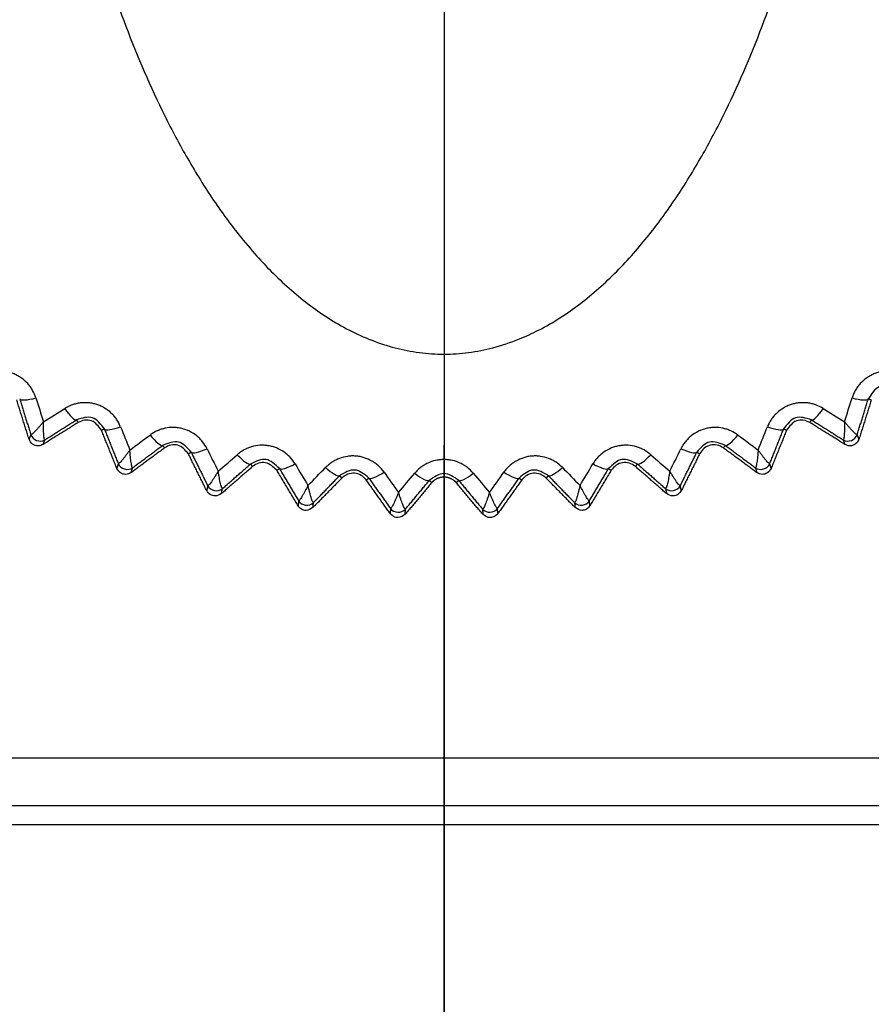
# Model space of a CAD drawing. Header units: millimetres. Extents: x 4 to 205, y 5 to 292.
# Tile 90 of 108: x 90.92 to 95.41, y 250.29 to 255.48. Entities that reach past the tile are written whole.
import ezdxf

# ---------------------------------------------------------------- set-up
doc = ezdxf.new("R2010")
doc.units = ezdxf.units.MM
doc.layers.add('1', color=7, linetype='CONTINUOUS')
doc.styles.add('DEFAULT', font='simplex.shx')
doc.dimstyles.get("Standard").update_dxf_attribs({"dimtxt": 0.18, "dimasz": 0.18, "dimexe": 0.18, "dimexo": 0.0625, "dimgap": 0.09, "dimtad": 0, "dimtih": 1, "dimtoh": 1, "dimdec": 4, "dimzin": 0, "dimdsep": 46, "dimtxsty": 'Standard', "dimcen": 0.09, "dimadec": 0, "dimazin": 0, "dimtfac": 1, "dimtdec": 4, "dimtofl": 0, "dimtmove": 0, "dimatfit": 3, "dimfxl": 1, "dimtolj": 1, "dimtzin": 0, "dimarcsym": 0})

# ---------------------------------------------------------------- blocks, each defined once
blk = doc.blocks.new('DimnDraft3D11')
at = {"layer": '1', "color": 152, "linetype": 'CONTINUOUS'}
for p, q in [((100.341649, 267.187969), (62.410601, 267.187969)), ((99.206005, 251.237969), (62.410601, 251.237969))]:
    blk.add_line(p, q, dxfattribs=at)
at = {"layer": '1', "color": 27, "linetype": 'CONTINUOUS'}
blk.add_line((64.410601, 267.187969), (64.410601, 251.237969), dxfattribs=at)
for points in [[(64.410601, 267.187969), (64.939582, 264.187971), (63.88162, 264.187967), (64.410601, 267.187969)], [(64.410601, 251.237969), (63.88162, 254.237967), (64.939582, 254.237971), (64.410601, 251.237969)]]:
    blk.add_solid(points, dxfattribs=at)
at = {"layer": '1', "color": 87, "linetype": 'CONTINUOUS', "insert": (63.910601, 254.097969), "char_height": 3, "attachment_point": 7, "rotation": 90, "line_spacing_factor": 1.204819, "style": 'DEFAULT'}
blk.add_mtext('\\W01.000;31,9 ', dxfattribs=at)

msp = doc.modelspace()

# ---------------------------------------------------------------- linework, layer by layer
at = {"layer": '1', "color": 23, "linetype": 'CONTINUOUS'}
msp.add_line((93.1556, 268.4074), (93.1564, 245.7396), dxfattribs=at)
at = {"layer": '1', "color": 152, "linetype": 'CONTINUOUS'}
for q in [(93.1561, 238.4446), (93.156, 238.4446)]:
    msp.add_line((93.156, 253.2396), q, dxfattribs=at)
at = {"layer": '1', "color": 27, "linetype": 'CONTINUOUS'}
for p, q in [((105.106, 251.588), (87.106, 251.588)), ((105.106, 251.338), (87.106, 251.338))]:
    msp.add_line(p, q, dxfattribs=at)
for points, knots in [([(91.0748, 256.9755), (91.09, 256.8905), (91.1205, 256.7206), (91.1924, 256.383), (91.2989, 255.9654), (91.46, 255.4747), (91.6274, 255.0785), (91.7865, 254.7742), (91.9204, 254.5542), (92.0496, 254.375), (92.1604, 254.2436), (92.2488, 254.1497), (92.338, 254.0651), (92.4376, 253.9828), (92.5435, 253.9083), (92.6557, 253.8434), (92.774, 253.7898), (92.8978, 253.7496), (93.0258, 253.7245), (93.156, 253.716), (93.2862, 253.7245), (93.4202, 253.7508), (93.5437, 253.7921), (93.7008, 253.8646), (93.8413, 253.9554), (93.974, 254.0651), (94.0677, 254.1539), (94.1557, 254.2482), (94.2659, 254.3799), (94.3916, 254.5542), (94.5255, 254.7742), (94.6846, 255.0785), (94.852, 255.4747), (95.0131, 255.9654), (95.1196, 256.383), (95.1916, 256.7206), (95.222, 256.8905), (95.2372, 256.9755)], [0, 0, 0, 0, 0.031242, 0.06248, 0.124956, 0.18743, 0.249901, 0.281148, 0.312395, 0.343644, 0.361507, 0.374906, 0.390538, 0.406174, 0.421809, 0.437448, 0.453087, 0.468729, 0.48437, 0.500012, 0.515654, 0.531296, 0.549169, 0.562577, 0.593821, 0.609457, 0.625089, 0.640722, 0.656353, 0.687603, 0.718851, 0.750099, 0.81257, 0.875044, 0.93752, 0.968759, 1, 1, 1, 1]), ([(91.0038, 253.4879), (90.9986, 253.5015), (90.991, 253.5219), (90.9748, 253.5465), (90.9563, 253.5693), (90.934, 253.589), (90.9088, 253.6047), (90.8888, 253.6144), (90.8677, 253.6218), (90.8389, 253.6284), (90.8091, 253.6302), (90.7799, 253.6272), (90.7584, 253.6226), (90.7375, 253.6158), (90.7245, 253.6094), (90.718, 253.6062)], [0, 0, 0, 0, 0.124868, 0.187439, 0.249989, 0.374814, 0.437354, 0.499898, 0.562442, 0.624981, 0.749808, 0.812358, 0.874929, 0.937484, 1, 1, 1, 1]), ([(95.594, 253.6062), (95.5808, 253.6122), (95.5609, 253.6213), (95.5321, 253.6272), (95.5029, 253.6302), (95.4731, 253.6284), (95.4443, 253.6218), (95.4232, 253.6144), (95.4032, 253.6047), (95.378, 253.589), (95.3557, 253.5693), (95.3372, 253.5465), (95.3252, 253.528), (95.3153, 253.5085), (95.3106, 253.4947), (95.3082, 253.4879)], [0, 0, 0, 0, 0.124868, 0.187439, 0.249989, 0.374814, 0.437354, 0.499898, 0.562442, 0.624981, 0.749808, 0.812358, 0.874929, 0.937484, 1, 1, 1, 1]), ([(95.537, 253.5419), (95.5062, 253.5489), (95.4446, 253.5628), (95.4109, 253.5094), (95.394, 253.4827)], [0, 0, 0, 0, 0.499957, 1, 1, 1, 1]), ([(91.4498, 253.3363), (91.4436, 253.3494), (91.4343, 253.3692), (91.4163, 253.3924), (91.3961, 253.4137), (91.3723, 253.4317), (91.346, 253.4453), (91.3252, 253.4534), (91.3037, 253.4591), (91.2744, 253.4635), (91.2446, 253.4629), (91.2157, 253.4576), (91.1946, 253.4513), (91.1743, 253.4429), (91.1618, 253.4355), (91.1556, 253.4318)], [0, 0, 0, 0, 0.124868, 0.187439, 0.249989, 0.374814, 0.437354, 0.499898, 0.562442, 0.624981, 0.749808, 0.812358, 0.874929, 0.937484, 1, 1, 1, 1]), ([(95.1564, 253.4318), (95.1437, 253.4389), (95.1245, 253.4494), (95.0963, 253.4576), (95.0674, 253.4629), (95.0376, 253.4635), (95.0083, 253.4591), (94.9868, 253.4534), (94.966, 253.4453), (94.9397, 253.4317), (94.916, 253.4137), (94.8957, 253.3924), (94.8823, 253.3749), (94.8708, 253.3562), (94.8651, 253.3429), (94.8622, 253.3363)], [0, 0, 0, 0, 0.124868, 0.187439, 0.249989, 0.374814, 0.437354, 0.499898, 0.562442, 0.624981, 0.749808, 0.812358, 0.874929, 0.937484, 1, 1, 1, 1]), ([(91.0433, 253.3611), (91.0392, 253.3564), (91.0312, 253.3469), (91.0196, 253.3339), (91.0087, 253.322), (90.9988, 253.3117), (90.9902, 253.3033), (90.9807, 253.2949), (90.9782, 253.2946), (90.9765, 253.2944)], [0, 0, 0, 0, 0.125264, 0.250511, 0.375738, 0.500945, 0.626125, 0.751273, 1, 1, 1, 1]), ([(91.0507, 253.2671), (91.0495, 253.2683), (91.0478, 253.2701), (91.046, 253.2827), (91.045, 253.2946), (91.0441, 253.309), (91.0436, 253.3251), (91.0432, 253.3425), (91.0432, 253.3549), (91.0432, 253.3611)], [0, 0, 0, 0, 0.248727, 0.373874, 0.499055, 0.624261, 0.749488, 0.874736, 1, 1, 1, 1]), ([(91.3647, 253.3244), (91.3458, 253.3497), (91.308, 253.4003), (91.2476, 253.3816), (91.2175, 253.3722)], [0, 0, 0, 0, 0.499956, 1, 1, 1, 1]), ([(91.3491, 253.3181), (91.334, 253.3382), (91.3112, 253.3687), (91.2598, 253.3733), (91.2375, 253.3631), (91.2263, 253.358)], [0, 0, 0, 0, 0.494003, 0.747002, 1, 1, 1, 1]), ([(95.0945, 253.3722), (95.0644, 253.3816), (95.0041, 253.4003), (94.9662, 253.3497), (94.9473, 253.3244)], [0, 0, 0, 0, 0.499957, 1, 1, 1, 1]), ([(95.0857, 253.358), (95.0745, 253.3631), (95.0522, 253.3733), (95.0008, 253.3687), (94.978, 253.3382), (94.9629, 253.3181)], [0, 0, 0, 0, 0.252998, 0.505997, 1, 1, 1, 1]), ([(95.2688, 253.3611), (95.2688, 253.3549), (95.2688, 253.3425), (95.2684, 253.3251), (95.2679, 253.309), (95.267, 253.2946), (95.266, 253.2827), (95.2642, 253.2701), (95.2625, 253.2683), (95.2613, 253.2671)], [0, 0, 0, 0, 0.125264, 0.250511, 0.375738, 0.500945, 0.626125, 0.751273, 1, 1, 1, 1]), ([(95.3355, 253.2944), (95.3338, 253.2946), (95.3313, 253.2949), (95.3218, 253.3033), (95.3132, 253.3117), (95.3033, 253.322), (95.2924, 253.3339), (95.2808, 253.3469), (95.2728, 253.3564), (95.2687, 253.3611)], [0, 0, 0, 0, 0.248727, 0.373874, 0.499055, 0.624261, 0.749488, 0.874736, 1, 1, 1, 1]), ([(91.9063, 253.2201), (91.8991, 253.2328), (91.8883, 253.2518), (91.8685, 253.2735), (91.8467, 253.2931), (91.8216, 253.3091), (91.7943, 253.3207), (91.7729, 253.3271), (91.751, 253.3311), (91.7215, 253.3332), (91.6918, 253.3303), (91.6634, 253.3227), (91.6429, 253.3148), (91.6233, 253.3049), (91.6115, 253.2965), (91.6055, 253.2923)], [0, 0, 0, 0, 0.124868, 0.187439, 0.249989, 0.374814, 0.437354, 0.499898, 0.562442, 0.624981, 0.749808, 0.812358, 0.874929, 0.937484, 1, 1, 1, 1]), ([(94.7065, 253.2923), (94.6943, 253.3003), (94.6761, 253.3124), (94.6486, 253.3227), (94.6202, 253.3303), (94.5905, 253.3332), (94.561, 253.3311), (94.5391, 253.3271), (94.5177, 253.3207), (94.4904, 253.3091), (94.4653, 253.2931), (94.4434, 253.2735), (94.4288, 253.2571), (94.4159, 253.2394), (94.4091, 253.2265), (94.4057, 253.2201)], [0, 0, 0, 0, 0.124868, 0.187439, 0.249989, 0.374814, 0.437354, 0.499898, 0.562442, 0.624981, 0.749808, 0.812358, 0.874929, 0.937484, 1, 1, 1, 1]), ([(91.0417, 253.2427), (91.0331, 253.2391), (91.0147, 253.2315), (90.9826, 253.242), (90.9726, 253.2607), (90.9676, 253.2701)], [0, 0, 0, 0, 0.306988, 0.653466, 1, 1, 1, 1]), ([(91.8224, 253.2016), (91.8016, 253.2253), (91.7599, 253.2728), (91.7012, 253.2494), (91.6719, 253.2377)], [0, 0, 0, 0, 0.499956, 1, 1, 1, 1]), ([(94.6401, 253.2377), (94.6108, 253.2494), (94.5521, 253.2728), (94.5104, 253.2253), (94.4896, 253.2016)], [0, 0, 0, 0, 0.499957, 1, 1, 1, 1]), ([(95.3444, 253.2701), (95.3412, 253.2632), (95.3347, 253.2493), (95.3161, 253.2377), (95.2933, 253.2331), (95.279, 253.2391), (95.2703, 253.2427)], [0, 0, 0, 0, 0.250166, 0.500331, 0.694928, 1, 1, 1, 1]), ([(91.4991, 253.213), (91.4955, 253.208), (91.4882, 253.1979), (91.4776, 253.184), (91.4677, 253.1713), (91.4586, 253.1602), (91.4508, 253.1512), (91.4419, 253.142), (91.4394, 253.1416), (91.4378, 253.1413)], [0, 0, 0, 0, 0.125264, 0.250511, 0.375738, 0.500945, 0.626125, 0.751273, 1, 1, 1, 1]), ([(91.5139, 253.1199), (91.5126, 253.121), (91.5108, 253.1226), (91.508, 253.1351), (91.506, 253.1469), (91.5041, 253.1611), (91.5022, 253.1771), (91.5005, 253.1944), (91.4996, 253.2068), (91.4991, 253.213)], [0, 0, 0, 0, 0.248727, 0.373874, 0.499055, 0.624261, 0.749488, 0.874736, 1, 1, 1, 1]), ([(91.8073, 253.1941), (91.7907, 253.2129), (91.7656, 253.2414), (91.714, 253.242), (91.6926, 253.2301), (91.6819, 253.2242)], [0, 0, 0, 0, 0.494003, 0.747002, 1, 1, 1, 1]), ([(92.3706, 253.1402), (92.3624, 253.1522), (92.3501, 253.1703), (92.3287, 253.1904), (92.3054, 253.2083), (92.2791, 253.2223), (92.251, 253.2316), (92.2292, 253.2363), (92.207, 253.2386), (92.1774, 253.2384), (92.1481, 253.2332), (92.1203, 253.2234), (92.1005, 253.2139), (92.0818, 253.2024), (92.0706, 253.1932), (92.065, 253.1886)], [0, 0, 0, 0, 0.124871, 0.187442, 0.249992, 0.374817, 0.437355, 0.499898, 0.56244, 0.624979, 0.749805, 0.812356, 0.874927, 0.937483, 1, 1, 1, 1]), ([(94.247, 253.1886), (94.2355, 253.1975), (94.2182, 253.2109), (94.1916, 253.2234), (94.164, 253.2332), (94.1346, 253.2384), (94.105, 253.2386), (94.0828, 253.2363), (94.061, 253.2316), (94.0329, 253.2223), (94.0066, 253.2082), (93.9833, 253.1904), (93.9674, 253.1752), (93.9531, 253.1586), (93.9453, 253.1463), (93.9414, 253.1402)], [0, 0, 0, 0, 0.124869, 0.187439, 0.249987, 0.374811, 0.43735, 0.499893, 0.562437, 0.624976, 0.749803, 0.812354, 0.874925, 0.937481, 1, 1, 1, 1]), ([(94.6301, 253.2242), (94.6193, 253.2302), (94.5977, 253.2423), (94.5598, 253.2407), (94.5253, 253.2249), (94.5116, 253.2043), (94.5047, 253.1941)], [0, 0, 0, 0, 0.25, 0.5, 0.750001, 1, 1, 1, 1]), ([(94.8129, 253.213), (94.8125, 253.2068), (94.8115, 253.1944), (94.8098, 253.1771), (94.8079, 253.1611), (94.806, 253.1469), (94.804, 253.1351), (94.8012, 253.1226), (94.7994, 253.121), (94.7981, 253.1199)], [0, 0, 0, 0, 0.125264, 0.250511, 0.375738, 0.500945, 0.626125, 0.751273, 1, 1, 1, 1]), ([(94.8742, 253.1413), (94.8726, 253.1416), (94.8701, 253.142), (94.8613, 253.1512), (94.8534, 253.1602), (94.8443, 253.1713), (94.8344, 253.184), (94.8239, 253.1979), (94.8166, 253.208), (94.8129, 253.213)], [0, 0, 0, 0, 0.248727, 0.373874, 0.499055, 0.624261, 0.749488, 0.874736, 1, 1, 1, 1]), ([(92.2883, 253.1151), (92.2657, 253.1371), (92.2205, 253.1812), (92.1638, 253.1533), (92.1355, 253.1393)], [0, 0, 0, 0, 0.499947, 1, 1, 1, 1]), ([(92.8396, 253.0969), (92.8306, 253.1082), (92.8169, 253.1253), (92.794, 253.1436), (92.7693, 253.1596), (92.742, 253.1715), (92.7132, 253.1787), (92.6912, 253.1817), (92.6689, 253.1822), (92.6394, 253.1796), (92.6105, 253.1721), (92.5837, 253.1602), (92.5646, 253.1492), (92.5469, 253.1363), (92.5365, 253.1262), (92.5313, 253.1211)], [0, 0, 0, 0, 0.124868, 0.187439, 0.249989, 0.374814, 0.437354, 0.499898, 0.562442, 0.624981, 0.749808, 0.812358, 0.874929, 0.937484, 1, 1, 1, 1]), ([(93.3107, 253.0905), (93.3007, 253.1011), (93.2858, 253.1171), (93.2615, 253.1336), (93.2357, 253.1476), (93.2075, 253.1573), (93.1782, 253.1622), (93.156, 253.1634), (93.1338, 253.1622), (93.1045, 253.1573), (93.0764, 253.1476), (93.0505, 253.1336), (93.0324, 253.1211), (93.0157, 253.1069), (93.0061, 253.096), (93.0013, 253.0905)], [0, 0, 0, 0, 0.124868, 0.187439, 0.249989, 0.374814, 0.437354, 0.499898, 0.562442, 0.624981, 0.749808, 0.812358, 0.874929, 0.937484, 1, 1, 1, 1]), ([(93.7807, 253.1211), (93.77, 253.131), (93.7539, 253.1457), (93.7283, 253.1602), (93.7015, 253.1721), (93.6726, 253.1796), (93.6431, 253.1822), (93.6208, 253.1817), (93.5988, 253.1787), (93.57, 253.1715), (93.5427, 253.1596), (93.518, 253.1437), (93.501, 253.1298), (93.4854, 253.1143), (93.4767, 253.1027), (93.4724, 253.0969)], [0, 0, 0, 0, 0.124868, 0.187439, 0.249989, 0.374814, 0.437354, 0.499898, 0.562442, 0.624981, 0.749808, 0.812358, 0.874929, 0.937484, 1, 1, 1, 1]), ([(94.1765, 253.1393), (94.1482, 253.1533), (94.0916, 253.1812), (94.0463, 253.1372), (94.0237, 253.1151)], [0, 0, 0, 0, 0.499384, 1, 1, 1, 1]), ([(91.5068, 253.0947), (91.4971, 253.09), (91.4784, 253.081), (91.4465, 253.0908), (91.436, 253.1077), (91.4307, 253.1161)], [0, 0, 0, 0, 0.348736, 0.674539, 1, 1, 1, 1]), ([(91.9652, 253.1011), (91.9619, 253.0958), (91.9554, 253.0852), (91.946, 253.0705), (91.9371, 253.0571), (91.929, 253.0453), (91.9218, 253.0357), (91.9137, 253.0259), (91.9113, 253.0253), (91.9097, 253.0248)], [0, 0, 0, 0, 0.125264, 0.250511, 0.375738, 0.500945, 0.626125, 0.751273, 1, 1, 1, 1]), ([(91.9872, 253.0094), (91.9859, 253.0104), (91.9839, 253.0119), (91.9802, 253.0241), (91.9772, 253.0357), (91.9742, 253.0497), (91.9711, 253.0656), (91.968, 253.0827), (91.9661, 253.095), (91.9651, 253.1011)], [0, 0, 0, 0, 0.248727, 0.373874, 0.499055, 0.624261, 0.749488, 0.874736, 1, 1, 1, 1]), ([(92.2738, 253.1063), (92.2558, 253.1238), (92.2285, 253.1502), (92.1772, 253.1468), (92.1568, 253.1333), (92.1466, 253.1265)], [0, 0, 0, 0, 0.494004, 0.747002, 1, 1, 1, 1]), ([(92.7596, 253.0654), (92.7354, 253.0856), (92.6868, 253.126), (92.6325, 253.0937), (92.6053, 253.0776)], [0, 0, 0, 0, 0.499957, 1, 1, 1, 1]), ([(93.7067, 253.0776), (93.6795, 253.0937), (93.6252, 253.126), (93.5767, 253.0856), (93.5524, 253.0654)], [0, 0, 0, 0, 0.499957, 1, 1, 1, 1]), ([(94.1654, 253.1265), (94.1551, 253.1333), (94.1346, 253.147), (94.0967, 253.1485), (94.0612, 253.1354), (94.0459, 253.116), (94.0383, 253.1063)], [0, 0, 0, 0, 0.25, 0.5, 0.75, 1, 1, 1, 1]), ([(94.3469, 253.1011), (94.3459, 253.095), (94.344, 253.0827), (94.3409, 253.0656), (94.3378, 253.0497), (94.3348, 253.0357), (94.3318, 253.0241), (94.3281, 253.0119), (94.3261, 253.0104), (94.3248, 253.0094)], [0, 0, 0, 0, 0.125264, 0.250511, 0.375738, 0.500945, 0.626125, 0.751273, 1, 1, 1, 1]), ([(94.4023, 253.0248), (94.4007, 253.0253), (94.3983, 253.0259), (94.3902, 253.0357), (94.3831, 253.0453), (94.3749, 253.0571), (94.366, 253.0705), (94.3566, 253.0852), (94.3501, 253.0958), (94.3468, 253.1011)], [0, 0, 0, 0, 0.248727, 0.373874, 0.499055, 0.624261, 0.749488, 0.874736, 1, 1, 1, 1]), ([(94.8813, 253.1161), (94.8775, 253.1095), (94.8699, 253.0961), (94.8516, 253.0867), (94.8289, 253.0831), (94.815, 253.0899), (94.8052, 253.0947)], [0, 0, 0, 0, 0.250515, 0.501029, 0.652924, 1, 1, 1, 1]), ([(92.7457, 253.0555), (92.7373, 253.0645), (92.7206, 253.0826), (92.6842, 253.0928), (92.6466, 253.0884), (92.6272, 253.0732), (92.6176, 253.0656)], [0, 0, 0, 0, 0.25, 0.5, 0.75, 1, 1, 1, 1]), ([(93.2334, 253.0529), (93.2076, 253.0711), (93.156, 253.1076), (93.1044, 253.0711), (93.0786, 253.0529)], [0, 0, 0, 0, 0.499957, 1, 1, 1, 1]), ([(93.6944, 253.0656), (93.6848, 253.0732), (93.6654, 253.0884), (93.6278, 253.0928), (93.5914, 253.0826), (93.5747, 253.0645), (93.5663, 253.0555)], [0, 0, 0, 0, 0.25, 0.5, 0.75, 1, 1, 1, 1]), ([(91.9821, 252.9835), (91.9715, 252.9777), (91.9526, 252.9672), (91.9208, 252.9764), (91.91, 252.9914), (91.9045, 252.999)], [0, 0, 0, 0, 0.390245, 0.695257, 1, 1, 1, 1]), ([(92.4386, 253.0261), (92.4357, 253.0206), (92.4301, 253.0095), (92.4219, 252.9942), (92.4141, 252.9801), (92.4068, 252.9677), (92.4005, 252.9575), (92.3932, 252.9471), (92.3908, 252.9463), (92.3892, 252.9457)], [0, 0, 0, 0, 0.125264, 0.250511, 0.375738, 0.500945, 0.626125, 0.751273, 1, 1, 1, 1]), ([(92.4677, 252.9364), (92.4663, 252.9373), (92.4642, 252.9387), (92.4596, 252.9505), (92.4557, 252.9619), (92.4516, 252.9756), (92.4473, 252.9912), (92.4429, 253.008), (92.44, 253.0201), (92.4385, 253.0261)], [0, 0, 0, 0, 0.248727, 0.373874, 0.499055, 0.624261, 0.749488, 0.874736, 1, 1, 1, 1]), ([(93.8735, 253.0261), (93.872, 253.0201), (93.8691, 253.008), (93.8647, 252.9912), (93.8604, 252.9756), (93.8563, 252.9619), (93.8525, 252.9505), (93.8478, 252.9387), (93.8457, 252.9373), (93.8443, 252.9364)], [0, 0, 0, 0, 0.125264, 0.250511, 0.375738, 0.500945, 0.626125, 0.751273, 1, 1, 1, 1]), ([(93.9228, 252.9457), (93.9212, 252.9463), (93.9188, 252.9471), (93.9116, 252.9575), (93.9052, 252.9677), (93.8979, 252.9801), (93.8901, 252.9942), (93.8819, 253.0095), (93.8763, 253.0206), (93.8735, 253.0261)], [0, 0, 0, 0, 0.248727, 0.373874, 0.499055, 0.624261, 0.749488, 0.874736, 1, 1, 1, 1]), ([(94.4075, 252.999), (94.4032, 252.9926), (94.3946, 252.9799), (94.3768, 252.9724), (94.3542, 252.9698), (94.3406, 252.9775), (94.33, 252.9835)], [0, 0, 0, 0, 0.251063, 0.502121, 0.611032, 1, 1, 1, 1]), ([(92.9164, 252.9885), (92.914, 252.9828), (92.9092, 252.9713), (92.9023, 252.9553), (92.8956, 252.9407), (92.8893, 252.9278), (92.8838, 252.9172), (92.8773, 252.9062), (92.875, 252.9052), (92.8735, 252.9045)], [0, 0, 0, 0, 0.125264, 0.250511, 0.375738, 0.500945, 0.626125, 0.751273, 1, 1, 1, 1]), ([(92.9525, 252.9014), (92.951, 252.9022), (92.9488, 252.9034), (92.9432, 252.9148), (92.9385, 252.9258), (92.9333, 252.9392), (92.9278, 252.9543), (92.9221, 252.9708), (92.9183, 252.9826), (92.9163, 252.9885)], [0, 0, 0, 0, 0.248727, 0.373874, 0.499055, 0.624261, 0.749488, 0.874736, 1, 1, 1, 1]), ([(93.3957, 252.9885), (93.3938, 252.9826), (93.3899, 252.9708), (93.3842, 252.9543), (93.3787, 252.9392), (93.3735, 252.9258), (93.3688, 252.9148), (93.3632, 252.9034), (93.361, 252.9022), (93.3595, 252.9014)], [0, 0, 0, 0, 0.125264, 0.250511, 0.375738, 0.500945, 0.626125, 0.751273, 1, 1, 1, 1]), ([(93.4385, 252.9045), (93.437, 252.9052), (93.4347, 252.9062), (93.4282, 252.9172), (93.4227, 252.9278), (93.4164, 252.9407), (93.4097, 252.9553), (93.4028, 252.9713), (93.398, 252.9828), (93.3956, 252.9885)], [0, 0, 0, 0, 0.248727, 0.373874, 0.499055, 0.624261, 0.749488, 0.874736, 1, 1, 1, 1]), ([(92.4646, 252.91), (92.4531, 252.9028), (92.4342, 252.891), (92.4026, 252.8994), (92.3916, 252.9127), (92.3861, 252.9193)], [0, 0, 0, 0, 0.431571, 0.715883, 1, 1, 1, 1]), ([(93.9259, 252.9193), (93.9211, 252.9133), (93.9116, 252.9013), (93.8945, 252.8957), (93.8721, 252.8941), (93.8589, 252.9026), (93.8474, 252.91)], [0, 0, 0, 0, 0.251798, 0.503594, 0.569245, 1, 1, 1, 1]), ([(92.9514, 252.8745), (92.9392, 252.866), (92.9202, 252.8526), (92.8888, 252.8604), (92.8779, 252.8719), (92.8724, 252.8777)], [0, 0, 0, 0, 0.472775, 0.736449, 1, 1, 1, 1]), ([(93.4396, 252.8777), (93.4343, 252.8721), (93.4239, 252.8609), (93.4077, 252.8569), (93.3854, 252.8563), (93.3727, 252.8656), (93.3606, 252.8745)], [0, 0, 0, 0, 0.252736, 0.50547, 0.527506, 1, 1, 1, 1])]:
    msp.add_open_spline(points, degree=3, knots=knots, dxfattribs=at)
for points, degree in [([(90.9676, 253.2701), (90.9021, 253.4777)], 1), ([(90.918, 253.4827), (90.9217, 253.4736), (90.9598, 253.4759), (91.0038, 253.4879)], 3), ([(90.918, 253.4827), (90.9473, 253.3883), (90.9765, 253.2944)], 2), ([(91.0038, 253.4879), (91.0169, 253.4456), (91.0301, 253.4033), (91.0433, 253.3611)], 3), ([(95.2687, 253.3611), (95.2819, 253.4033), (95.2951, 253.4456), (95.3082, 253.4879)], 3), ([(95.3082, 253.4879), (95.3523, 253.4759), (95.3903, 253.4736), (95.394, 253.4827)], 3), ([(95.3355, 253.2944), (95.3647, 253.3883), (95.394, 253.4827)], 2), ([(95.4099, 253.4777), (95.3444, 253.2701)], 1), ([(95.394, 253.4827), (95.4099, 253.4777)], 1), ([(91.0432, 253.3611), (91.0807, 253.3847), (91.1181, 253.4083), (91.1556, 253.4318)], 3), ([(91.1556, 253.4318), (91.1813, 253.3941), (91.2087, 253.3677), (91.2175, 253.3722)], 3), ([(95.0945, 253.3722), (95.1033, 253.3677), (95.1307, 253.3941), (95.1564, 253.4318)], 3), ([(95.1564, 253.4318), (95.1939, 253.4083), (95.2313, 253.3847), (95.2688, 253.3611)], 3), ([(91.0507, 253.2671), (91.1339, 253.3195), (91.2175, 253.3722)], 2), ([(91.2175, 253.3722), (91.2263, 253.358)], 1), ([(95.0857, 253.358), (95.0945, 253.3722)], 1), ([(95.0945, 253.3722), (95.1782, 253.3195), (95.2613, 253.2671)], 2), ([(91.2263, 253.358), (91.0417, 253.2427)], 1), ([(91.3491, 253.3181), (91.3647, 253.3244)], 1), ([(91.4307, 253.1161), (91.3491, 253.3181)], 1), ([(91.3647, 253.3244), (91.3691, 253.3156), (91.4068, 253.3208), (91.4498, 253.3363)], 3), ([(91.3647, 253.3244), (91.4013, 253.2326), (91.4378, 253.1413)], 2), ([(91.4498, 253.3363), (91.4662, 253.2952), (91.4827, 253.2541), (91.4991, 253.213)], 3), ([(94.8129, 253.213), (94.8293, 253.2541), (94.8458, 253.2952), (94.8622, 253.3363)], 3), ([(94.8622, 253.3363), (94.9052, 253.3208), (94.9429, 253.3156), (94.9473, 253.3244)], 3), ([(94.8742, 253.1413), (94.9107, 253.2326), (94.9473, 253.3244)], 2), ([(94.9629, 253.3181), (94.8813, 253.1161)], 1), ([(94.9473, 253.3244), (94.9629, 253.3181)], 1), ([(95.2703, 253.2427), (95.0857, 253.358)], 1), ([(90.9765, 253.2944), (90.9676, 253.2701)], 1), ([(90.9765, 253.2944), (90.9857, 253.2655), (91.0249, 253.251), (91.0507, 253.2671)], 3), ([(91.0417, 253.2427), (91.0507, 253.2671)], 1), ([(91.4991, 253.213), (91.5346, 253.2394), (91.57, 253.2659), (91.6055, 253.2923)], 3), ([(91.6055, 253.2923), (91.6341, 253.2568), (91.6635, 253.2325), (91.6719, 253.2377)], 3), ([(94.6401, 253.2377), (94.6485, 253.2325), (94.6779, 253.2568), (94.7065, 253.2923)], 3), ([(94.7065, 253.2923), (94.742, 253.2659), (94.7775, 253.2394), (94.8129, 253.213)], 3), ([(95.2613, 253.2671), (95.2871, 253.251), (95.3263, 253.2655), (95.3355, 253.2944)], 3), ([(95.2613, 253.2671), (95.2703, 253.2427)], 1), ([(95.3444, 253.2701), (95.3355, 253.2944)], 1), ([(91.6819, 253.2242), (91.5068, 253.0947)], 1), ([(91.5139, 253.1199), (91.5927, 253.1786), (91.6719, 253.2377)], 2), ([(91.6719, 253.2377), (91.6819, 253.2242)], 1), ([(91.8224, 253.2016), (91.8275, 253.1932), (91.8647, 253.2014), (91.9063, 253.2201)], 3), ([(91.9063, 253.2201), (91.9259, 253.1804), (91.9455, 253.1408), (91.9652, 253.1011)], 3), ([(94.3468, 253.1011), (94.3665, 253.1408), (94.3861, 253.1804), (94.4057, 253.2201)], 3), ([(94.4057, 253.2201), (94.4473, 253.2014), (94.4845, 253.1932), (94.4896, 253.2016)], 3), ([(94.6301, 253.2242), (94.6401, 253.2377)], 1), ([(94.8052, 253.0947), (94.6301, 253.2242)], 1), ([(94.6401, 253.2377), (94.7193, 253.1786), (94.7981, 253.1199)], 2), ([(91.8073, 253.1941), (91.8224, 253.2016)], 1), ([(91.9045, 252.999), (91.8073, 253.1941)], 1), ([(91.8224, 253.2016), (91.8662, 253.113), (91.9097, 253.0248)], 2), ([(91.9651, 253.1011), (91.9984, 253.1302), (92.0317, 253.1594), (92.065, 253.1886)], 3), ([(92.065, 253.1886), (92.0963, 253.1553), (92.1276, 253.1335), (92.1355, 253.1393)], 3), ([(94.1765, 253.1393), (94.1845, 253.1335), (94.2157, 253.1553), (94.247, 253.1886)], 3), ([(94.247, 253.1886), (94.2803, 253.1594), (94.3136, 253.1302), (94.3469, 253.1011)], 3), ([(94.4023, 253.0248), (94.4459, 253.113), (94.4896, 253.2016)], 2), ([(94.5047, 253.1941), (94.4075, 252.999)], 1), ([(94.4896, 253.2016), (94.5047, 253.1941)], 1), ([(91.4378, 253.1413), (91.4307, 253.1161)], 1), ([(91.4378, 253.1413), (91.4492, 253.1131), (91.4895, 253.1018), (91.5139, 253.1199)], 3), ([(91.5068, 253.0947), (91.5139, 253.1199)], 1), ([(92.1466, 253.1265), (91.9821, 252.9835)], 1), ([(91.9872, 253.0094), (92.0611, 253.0742), (92.1355, 253.1393)], 2), ([(92.1355, 253.1393), (92.1466, 253.1265)], 1), ([(92.2738, 253.1063), (92.2883, 253.1151)], 1), ([(92.3861, 252.9193), (92.2738, 253.1063)], 1), ([(92.2883, 253.1151), (92.2941, 253.1071), (92.3306, 253.1182), (92.3706, 253.1402)], 3), ([(92.2883, 253.1151), (92.3389, 253.0302), (92.3892, 252.9457)], 2), ([(92.3706, 253.1402), (92.3932, 253.1021), (92.4159, 253.0641), (92.4386, 253.0261)], 3), ([(92.4385, 253.0261), (92.4694, 253.0578), (92.5003, 253.0895), (92.5313, 253.1211)], 3), ([(92.5313, 253.1211), (92.565, 253.0905), (92.5979, 253.0711), (92.6053, 253.0776)], 3), ([(93.7067, 253.0776), (93.7141, 253.0711), (93.747, 253.0905), (93.7807, 253.1211)], 3), ([(93.7807, 253.1211), (93.8117, 253.0895), (93.8426, 253.0578), (93.8735, 253.0261)], 3), ([(93.8735, 253.0261), (93.8961, 253.0641), (93.9188, 253.1021), (93.9414, 253.1402)], 3), ([(93.9228, 252.9457), (93.9731, 253.0302), (94.0237, 253.1151)], 2), ([(94.0383, 253.1063), (93.9259, 252.9193)], 1), ([(93.9414, 253.1402), (93.9814, 253.1182), (94.0179, 253.1071), (94.0237, 253.1151)], 3), ([(94.0237, 253.1151), (94.0383, 253.1063)], 1), ([(94.1654, 253.1265), (94.1765, 253.1393)], 1), ([(94.33, 252.9835), (94.1654, 253.1265)], 1), ([(94.1765, 253.1393), (94.2509, 253.0742), (94.3248, 253.0094)], 2), ([(94.7981, 253.1199), (94.8225, 253.1018), (94.8628, 253.1131), (94.8742, 253.1413)], 3), ([(94.7981, 253.1199), (94.8052, 253.0947)], 1), ([(94.8813, 253.1161), (94.8742, 253.1413)], 1), ([(92.6176, 253.0656), (92.4646, 252.91)], 1), ([(92.4677, 252.9364), (92.5364, 253.0068), (92.6053, 253.0776)], 2), ([(92.6053, 253.0776), (92.6176, 253.0656)], 1), ([(92.7457, 253.0555), (92.7596, 253.0654)], 1), ([(92.8724, 252.8777), (92.7457, 253.0555)], 1), ([(92.7596, 253.0654), (92.766, 253.0579), (92.8015, 253.0719), (92.8396, 253.0969)], 3), ([(92.7596, 253.0654), (92.8167, 252.9848), (92.8735, 252.9045)], 2), ([(92.8396, 253.0969), (92.8652, 253.0607), (92.8908, 253.0246), (92.9164, 252.9885)], 3), ([(92.9163, 252.9885), (92.9447, 253.0225), (92.973, 253.0565), (93.0013, 253.0905)], 3), ([(92.9525, 252.9014), (93.0154, 252.977), (93.0786, 253.0529)], 2), ([(93.0013, 253.0905), (93.0374, 253.0626), (93.0717, 253.0459), (93.0786, 253.0529)], 3), ([(93.0786, 253.0529), (93.0918, 253.0418)], 1), ([(93.0919, 253.0418), (93.0922, 253.0423), (93.093, 253.0431), (93.0937, 253.044), (93.0945, 253.0448), (93.0953, 253.0457), (93.0961, 253.0465), (93.0969, 253.0473), (93.0977, 253.0481), (93.0985, 253.0489), (93.0993, 253.0497), (93.1002, 253.0504), (93.101, 253.0512), (93.1019, 253.0519), (93.1028, 253.0526), (93.1037, 253.0534), (93.1046, 253.0541), (93.1055, 253.0548), (93.1064, 253.0554), (93.1073, 253.0561), (93.1083, 253.0568), (93.1092, 253.0574), (93.1102, 253.058), (93.1111, 253.0587), (93.1121, 253.0593), (93.1131, 253.0599), (93.114, 253.0604), (93.115, 253.061), (93.116, 253.0615), (93.117, 253.0621), (93.1181, 253.0626), (93.1191, 253.0631), (93.1201, 253.0636), (93.1211, 253.0641), (93.1222, 253.0646), (93.1232, 253.065), (93.1243, 253.0654), (93.1253, 253.0659), (93.1264, 253.0663), (93.1275, 253.0667), (93.1286, 253.0671), (93.1296, 253.0674), (93.1307, 253.0678), (93.1318, 253.0681), (93.1329, 253.0685), (93.134, 253.0688), (93.1351, 253.0691), (93.1362, 253.0693), (93.1373, 253.0696), (93.1384, 253.0699), (93.1396, 253.0701), (93.1407, 253.0703), (93.1418, 253.0705), (93.1429, 253.0707), (93.144, 253.0709), (93.1452, 253.071), (93.1463, 253.0712), (93.1474, 253.0713), (93.1486, 253.0714), (93.1497, 253.0715), (93.1509, 253.0716), (93.152, 253.0716), (93.1531, 253.0717), (93.1543, 253.0717), (93.1554, 253.0717), (93.156, 253.0717)], 2), ([(93.156, 253.0717), (93.1566, 253.0717), (93.1577, 253.0717), (93.1589, 253.0717), (93.16, 253.0716), (93.1611, 253.0716), (93.1623, 253.0715), (93.1634, 253.0714), (93.1646, 253.0713), (93.1657, 253.0712), (93.1668, 253.071), (93.168, 253.0709), (93.1691, 253.0707), (93.1702, 253.0705), (93.1713, 253.0703), (93.1725, 253.0701), (93.1736, 253.0698), (93.1747, 253.0696), (93.1758, 253.0693), (93.1769, 253.0691), (93.178, 253.0688), (93.1791, 253.0685), (93.1802, 253.0681), (93.1813, 253.0678), (93.1824, 253.0674), (93.1835, 253.0671), (93.1845, 253.0667), (93.1856, 253.0663), (93.1867, 253.0659), (93.1877, 253.0655), (93.1888, 253.065), (93.1898, 253.0646), (93.1909, 253.0641), (93.1919, 253.0636), (93.1929, 253.0631), (93.194, 253.0626), (93.195, 253.0621), (93.196, 253.0615), (93.197, 253.061), (93.198, 253.0604), (93.1989, 253.0598), (93.1999, 253.0593), (93.2009, 253.0587), (93.2019, 253.058), (93.2028, 253.0574), (93.2038, 253.0568), (93.2047, 253.0561), (93.2056, 253.0555), (93.2065, 253.0548), (93.2074, 253.0541), (93.2083, 253.0534), (93.2092, 253.0527), (93.2101, 253.0519), (93.211, 253.0512), (93.2118, 253.0504), (93.2127, 253.0497), (93.2135, 253.0489), (93.2143, 253.0481), (93.2151, 253.0473), (93.216, 253.0465), (93.2167, 253.0457), (93.2175, 253.0448), (93.2183, 253.044), (93.219, 253.0431), (93.2198, 253.0422), (93.2202, 253.0418)], 2), ([(93.2202, 253.0418), (93.2334, 253.0529)], 1), ([(93.2334, 253.0529), (93.2403, 253.0459), (93.2746, 253.0626), (93.3107, 253.0905)], 3), ([(93.2334, 253.0529), (93.2966, 252.977), (93.3595, 252.9014)], 2), ([(93.3107, 253.0905), (93.339, 253.0565), (93.3673, 253.0225), (93.3957, 252.9885)], 3), ([(93.3956, 252.9885), (93.4212, 253.0246), (93.4468, 253.0607), (93.4724, 253.0969)], 3), ([(93.4385, 252.9045), (93.4953, 252.9848), (93.5524, 253.0654)], 2), ([(93.5663, 253.0555), (93.4396, 252.8777)], 1), ([(93.4724, 253.0969), (93.5105, 253.0719), (93.546, 253.0579), (93.5524, 253.0654)], 3), ([(93.5524, 253.0654), (93.5663, 253.0555)], 1), ([(93.6944, 253.0656), (93.7067, 253.0776)], 1), ([(93.8474, 252.91), (93.6944, 253.0656)], 1), ([(93.7067, 253.0776), (93.7757, 253.0068), (93.8443, 252.9364)], 2), ([(91.9097, 253.0248), (91.9045, 252.999)], 1), ([(91.9097, 253.0248), (91.9232, 252.9976), (91.9643, 252.9895), (91.9872, 253.0094)], 3), ([(91.9821, 252.9835), (91.9872, 253.0094)], 1), ([(93.0918, 253.0418), (92.9514, 252.8745)], 1), ([(93.3606, 252.8745), (93.2202, 253.0418)], 1), ([(94.3248, 253.0094), (94.3477, 252.9895), (94.3888, 252.9976), (94.4023, 253.0248)], 3), ([(94.3248, 253.0094), (94.33, 252.9835)], 1), ([(94.4075, 252.999), (94.4023, 253.0248)], 1), ([(92.3892, 252.9457), (92.3861, 252.9193)], 1), ([(92.3892, 252.9457), (92.4049, 252.9197), (92.4464, 252.9148), (92.4677, 252.9364)], 3), ([(93.8443, 252.9364), (93.8656, 252.9148), (93.9071, 252.9197), (93.9228, 252.9457)], 3), ([(93.9259, 252.9193), (93.9228, 252.9457)], 1), ([(92.4646, 252.91), (92.4677, 252.9364)], 1), ([(92.8735, 252.9045), (92.8724, 252.8777)], 1), ([(92.8735, 252.9045), (92.8911, 252.8798), (92.933, 252.8781), (92.9525, 252.9014)], 3), ([(92.9514, 252.8745), (92.9525, 252.9014)], 1), ([(93.3595, 252.9014), (93.3791, 252.8781), (93.4209, 252.8798), (93.4385, 252.9045)], 3), ([(93.3595, 252.9014), (93.3606, 252.8745)], 1), ([(93.4396, 252.8777), (93.4385, 252.9045)], 1), ([(93.8443, 252.9364), (93.8474, 252.91)], 1)]:
    msp.add_open_spline(points, degree=degree, dxfattribs=at)

# ---------------------------------------------------------------- dimensions: what is measured, and where the dimension line sits
at = {"layer": '1', "color": 27, "linetype": 'CONTINUOUS', "lineweight": -3}
dim = msp.add_linear_dim(base=(64.4106, 251.238), p1=(100.3416, 267.188), p2=(99.206, 251.238), angle=90, text='\\C87;31,9', dimstyle='Standard', override={"dimtxt": 3, "dimasz": 3, "dimexe": 2, "dimexo": 2.5, "dimgap": 1.5, "dimtad": 1, "dimtih": 0, "dimtoh": 0, "dimdec": 2, "dimzin": 8, "dimtxsty": 'DEFAULT', "dimsah": 1, "dimclrd": 27, "dimclre": 152, "dimclrt": 87, "dimtm": -0.005, "dimtdec": 2, "dimtofl": 1, "dimtmove": 0}, dxfattribs=at)
dim.commit()
dim.dimension.update_dxf_attribs({"geometry": 'DimnDraft3D11', "text_midpoint": (64.4106, 259.213), "dimtype": 160})

doc.saveas('drawing.dxf')
